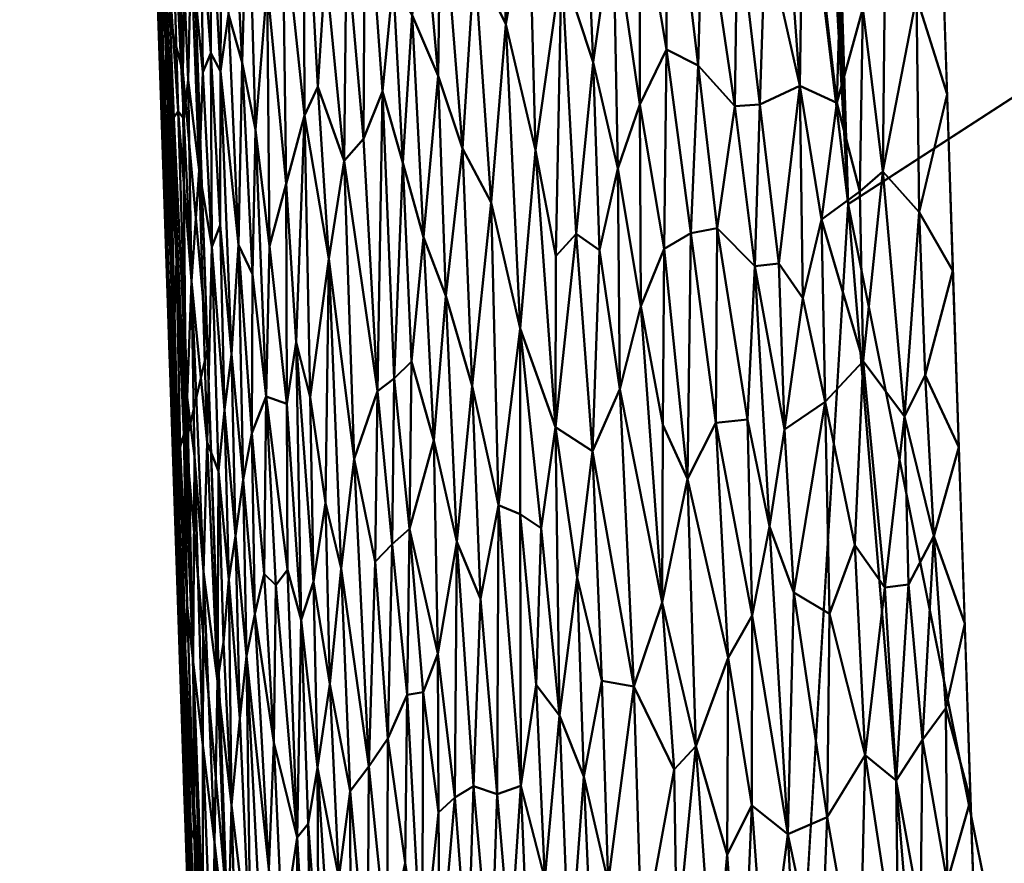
# Model space of a CAD drawing. Header units: millimetres. Extents: x -206 to 140, y -177 to 122.
# Tile 150 of 256: x -21.85 to -20.14, y -129.34 to -127.87. Entities that reach past the tile are written whole.
import ezdxf

# ---------------------------------------------------------------- set-up
doc = ezdxf.new("R2010")
doc.units = ezdxf.units.MM
doc.layers.add('A-GENM', color=13, linetype='Continuous', lineweight=30)

# ---------------------------------------------------------------- blocks, each defined once
blk = doc.blocks.new('MODEL - MODEL-3833-View 1')
at = {"layer": 'A-GENM', "lineweight": 40}
mesh = blk.add_polyface(dxfattribs=at)
corners = [(23.0389, 0.0524, 78.9985), (19.9376, 11.5266, 79.0479), (11.5074, 19.9206, 79.2868), (0, 22.9929, 79.4171), (-11.5074, 19.9206, 79.2868), (-19.9376, 11.5266, 79.0479), (-23.0389, 0.0525, 78.9985), (-22.8189, -2.4816, 79.0308), (-22.599, -5.0153, 79.0786), (-22.3791, -7.5488, 79.142), (-22.1592, -10.0818, 79.221), (-21.9393, -12.6143, 79.3156), (-21.7196, -15.1461, 79.4259), (-21.4998, -17.6772, 79.5517), (-21.2802, -20.2075, 79.6931), (-21.0606, -22.7369, 79.85), (-20.8412, -25.2653, 80.0226), (-20.6218, -27.7926, 80.2107), (-20.4025, -30.3187, 80.4143), (-20.1833, -32.8435, 80.6336), (-19.9643, -35.3669, 80.8683), (-19.7454, -37.8888, 81.1186), (-19.5266, -40.4092, 81.3845), (-19.3079, -42.9279, 81.6658), (-19.0894, -45.4448, 81.9627), (-18.8711, -47.9598, 82.275), (-18.653, -50.4729, 82.6028), (-18.435, -52.984, 82.9461), (-18.2172, -55.4928, 83.3049), (-17.9996, -57.9995, 83.6791), (-17.7822, -60.5038, 84.0688), (-17.565, -63.0057, 84.4738), (-17.3481, -65.5051, 84.8943), (-17.1313, -68.0018, 85.3302), (-16.9148, -70.4959, 85.7814), (-16.6986, -72.9871, 86.248), (-16.4826, -75.4754, 86.7299), (-16.2668, -77.9608, 87.2271), (-16.0491, -80.4428, 87.7396), (-15.4374, -82.8503, 88.252), (-14.183, -85.0048, 88.7233), (-12.3719, -86.7406, 89.1118), (-10.1358, -87.9151, 89.3792), (-7.6493, -88.4238, 89.4961), (-5.0998, -88.4404, 89.4999), (-2.5499, -88.4403, 89.4999), (0, -88.4404, 89.4999), (3.923, -88.4405, 89.4999), (7.845, -88.4098, 89.4928), (11.5536, -87.2656, 89.2308), (14.4148, -84.6965, 88.6551), (15.9326, -81.1999, 87.8991), (16.3166, -77.3874, 87.111), (16.6487, -73.5615, 86.3578), (16.9814, -69.7287, 85.6409), (17.3147, -65.8893, 84.9603), (17.6486, -62.0437, 84.3162), (17.9829, -58.1922, 83.7085), (18.3177, -54.3351, 83.1374), (18.653, -50.4729, 82.6028), (18.9887, -46.6058, 82.1049), (19.3247, -42.7342, 81.6436), (19.6612, -38.8584, 81.219), (19.998, -34.9788, 80.8312), (20.335, -31.0957, 80.4801), (20.6724, -27.2095, 80.1659), (21.01, -23.3205, 79.8885), (21.3478, -19.4291, 79.6479), (21.6858, -15.5356, 79.4442), (22.0239, -11.6403, 79.2774), (22.3621, -7.7437, 79.1475), (22.7005, -3.846, 79.0546)]
mesh.append_faces([[corners[k] for k in face] for face in [(43, 41, 42), (50, 48, 49)]], dxfattribs={"vtx0": -1})
mesh.append_faces([[corners[k] for k in face] for face in [(10, 70, 9), (13, 68, 12), (1, 5, 0), (71, 8, 70), (70, 10, 69), (62, 22, 61), (63, 21, 62), (61, 24, 60), (67, 14, 66), (65, 18, 64), (64, 19, 63), (23, 61, 22), (55, 33, 54), (53, 36, 52), (60, 25, 59), (58, 28, 57), (57, 30, 56), (56, 31, 55), (48, 50, 47), (52, 47, 51), (25, 60, 24)]], dxfattribs={"vtx0": -1, "vtx1": -1})
mesh.append_faces([[corners[k] for k in face] for face in [(46, 52, 36)]], dxfattribs={"vtx0": -1, "vtx1": -1, "vtx2": -1})
mesh.append_faces([[corners[k] for k in face] for face in [(71, 7, 8), (0, 6, 7), (68, 11, 12), (69, 10, 11), (67, 13, 14), (66, 15, 16), (66, 14, 15), (65, 17, 18), (63, 20, 21), (63, 19, 20), (64, 18, 19), (65, 16, 17), (62, 21, 22), (2, 4, 5), (7, 71, 0), (16, 65, 66), (59, 25, 26), (58, 27, 28), (59, 26, 27), (57, 29, 30), (55, 32, 33), (55, 31, 32), (56, 30, 31), (57, 28, 29), (53, 34, 35), (46, 36, 37), (53, 35, 36), (44, 38, 39), (43, 40, 41), (34, 53, 54), (27, 58, 59), (40, 43, 44)]], dxfattribs={"vtx0": -1, "vtx2": -1})
mesh.append_faces([[corners[k] for k in face] for face in [(3, 4, 2)]], dxfattribs={"vtx1": -1})
mesh.append_faces([[corners[k] for k in face] for face in [(5, 6, 0), (8, 9, 70), (1, 2, 5), (68, 69, 11), (23, 24, 61), (67, 68, 13), (39, 40, 44), (37, 38, 44), (33, 34, 54), (45, 46, 37), (46, 47, 52), (50, 51, 47), (44, 45, 37)]], dxfattribs={"vtx1": -1, "vtx2": -1})
mesh = blk.add_polyface(dxfattribs=at)
corners = [(21.0471, -34.5494, 74.2233), (20.311, -43.0492, 75.5615), (19.5785, -51.509, 77.1349), (18.8493, -59.9286, 78.912), (18.1242, -68.3021, 80.8966), (17.4032, -76.6284, 83.0944), (15.7029, -84.7672, 85.4692), (8.6573, -89.5435, 86.9717), (0, -89.6651, 87.011), (-8.6828, -89.5394, 86.9704), (-15.5924, -84.9496, 85.5251), (-17.3812, -76.8821, 83.165), (-18.1061, -68.5108, 80.9489), (-18.8357, -60.086, 78.9473), (-19.5693, -51.6144, 77.1558), (-20.3065, -43.1021, 75.5707), (-21.0473, -34.5494, 74.2233)]
mesh.append_faces([[corners[k] for k in face] for face in [(10, 8, 9)]], dxfattribs={"vtx0": -1})
mesh.append_faces([[corners[k] for k in face] for face in [(15, 2, 14), (12, 5, 11)]], dxfattribs={"vtx0": -1, "vtx1": -1})
mesh.append_faces([[corners[k] for k in face] for face in [(8, 10, 6)]], dxfattribs={"vtx0": -1, "vtx1": -1, "vtx2": -1})
mesh.append_faces([[corners[k] for k in face] for face in [(12, 4, 5), (4, 12, 13)]], dxfattribs={"vtx0": -1, "vtx2": -1})
mesh.append_faces([[corners[k] for k in face] for face in [(0, 1, 16), (7, 8, 6)]], dxfattribs={"vtx1": -1})
mesh.append_faces([[corners[k] for k in face] for face in [(2, 3, 14), (1, 2, 15), (15, 16, 1), (13, 14, 3), (3, 4, 13), (5, 6, 11), (10, 11, 6)]], dxfattribs={"vtx1": -1, "vtx2": -1})
mesh = blk.add_polyface(dxfattribs=at)
corners = [(-20.4142, -107.4088, 20.6431), (-22.5142, -44.7437, 20.6313), (-22.7767, -36.9094, 20.6061), (-22.7767, -36.9094, 15.0006), (-22.4117, -47.8029, 15.3288), (-22.3007, -51.1149, 15.4152), (-22.0466, -58.6978, 15.6051), (-20.4142, -107.4088, 16.884)]
mesh.append_faces([[corners[k] for k in face] for face in [(3, 1, 2)]], dxfattribs={"vtx0": -1})
mesh.append_faces([[corners[k] for k in face] for face in [(6, 1, 5)]], dxfattribs={"vtx0": -1, "vtx1": -1})
mesh.append_faces([[corners[k] for k in face] for face in [(1, 3, 4)]], dxfattribs={"vtx0": -1, "vtx2": -1})
mesh.append_faces([[corners[k] for k in face] for face in [(4, 5, 1), (0, 1, 6)]], dxfattribs={"vtx1": -1, "vtx2": -1})
mesh.append_faces([[corners[k] for k in face] for face in [(6, 7, 0)]], dxfattribs={"vtx2": -1})
mesh = blk.add_polyface(dxfattribs=at)
corners = [(21.1397, -44.6974, 22.1261), (7.0538, -44.6974, 22.9077), (-7.0538, -44.6974, 22.9077), (-21.1397, -44.6974, 22.1261), (-18.9962, -109.0266, 22.1371), (-6.3399, -109.0266, 22.9088), (6.3399, -109.0266, 22.9088), (18.9977, -108.9806, 22.1371), (0, -52.9046, 23.0054), (0.8129, -53.0684, 23.004), (1.4974, -53.5321, 23.0008), (1.9482, -54.2209, 22.9977), (2.1, -55.0093, 22.9964), (1.9485, -55.7875, 22.9977), (1.4949, -56.4795, 23.0008), (0.8128, -56.9408, 23.004), (0, -57.1046, 23.0054), (-0.8132, -56.9406, 23.004), (-1.4974, -56.4771, 23.0008), (-1.948, -55.7888, 22.9977), (-2.1, -55.0035, 22.9964), (-1.9487, -54.2221, 22.9977), (-1.4944, -53.5292, 23.0009), (-0.8117, -53.0679, 23.004), (0, -44.6974, 22.9077), (-20.0679, -76.862, 22.1316), (20.0687, -76.839, 22.1316), (2.4839, -83.2791, 22.9917), (-20.6046, -60.757, 22.1289), (-19.5313, -92.967, 22.1344), (-9.2425, -84.0174, 22.8161)]
mesh.append_faces([[corners[k] for k in face] for face in [(5, 29, 4), (1, 26, 0)]], dxfattribs={"vtx0": -1})
mesh.append_faces([[corners[k] for k in face] for face in [(17, 27, 16), (26, 27, 7), (20, 28, 19), (9, 24, 8), (25, 30, 28), (8, 24, 23), (23, 24, 22), (19, 30, 18), (12, 1, 11)]], dxfattribs={"vtx0": -1, "vtx1": -1})
mesh.append_faces([[corners[k] for k in face] for face in [(28, 20, 2), (5, 30, 29), (27, 26, 13), (28, 30, 19), (30, 27, 17), (26, 1, 12), (30, 5, 27)]], dxfattribs={"vtx0": -1, "vtx1": -1, "vtx2": -1})
mesh.append_faces([[corners[k] for k in face] for face in [(30, 17, 18), (2, 20, 21), (2, 21, 22), (27, 6, 7), (27, 13, 14), (10, 1, 24), (26, 12, 13), (24, 9, 10)]], dxfattribs={"vtx0": -1, "vtx2": -1})
mesh.append_faces([[corners[k] for k in face] for face in [(25, 29, 30), (24, 2, 22), (15, 16, 27), (14, 15, 27), (5, 6, 27), (10, 11, 1)]], dxfattribs={"vtx1": -1, "vtx2": -1})
mesh.append_faces([[corners[k] for k in face] for face in [(2, 3, 28)]], dxfattribs={"vtx2": -1})
mesh = blk.add_polyface(dxfattribs=at)
corners = [(-19.1745, -109.0266, 14.5661), (-19.5556, -109.0266, 15.1931), (-19.9161, -109.0266, 15.8321), (-20.2558, -109.0266, 16.4824), (-21.9944, -58.704, 15.2878), (-22.2486, -51.2527, 15.1062), (-22.1159, -51.4491, 14.7221), (-21.976, -51.645, 14.3403), (-21.8291, -51.8403, 13.9608), (-21.675, -52.0353, 13.5839), (-21.514, -52.2299, 13.2098), (-21.3462, -52.4242, 12.8386), (-21.1715, -52.6184, 12.4705), (-20.99, -52.8124, 12.1056), (-19.213, -54.3335, 9.18), (-17.2107, -55.5949, 6.7536), (-14.6963, -56.7858, 4.4616), (-13.9885, -60.485, 4.2596), (-12.5515, -64.1203, 3.5898), (-10.4426, -67.3289, 2.6641), (-16.2106, -79.8129, 8.102), (-18.5718, -94.1741, 12.2965), (-12.7953, -72.4209, 4.8821), (-11.6189, -69.8749, 3.7731), (-11.2353, -66.1227, 3.0121), (-11.0308, -68.6019, 3.2186), (-21.1251, -83.8653, 15.8851), (-20.4097, -71.9713, 13.0914), (-17.3912, -86.9935, 10.1993), (-18.4226, -70.6834, 9.7817)]
mesh.append_faces([[corners[k] for k in face] for face in [(17, 15, 16)]], dxfattribs={"vtx0": -1})
mesh.append_faces([[corners[k] for k in face] for face in [(2, 26, 1), (14, 29, 13), (4, 27, 26), (18, 22, 17), (15, 29, 14)]], dxfattribs={"vtx0": -1, "vtx1": -1})
mesh.append_faces([[corners[k] for k in face] for face in [(27, 21, 26), (29, 28, 27), (21, 1, 26), (15, 20, 29), (13, 29, 27), (17, 20, 15), (4, 10, 27)]], dxfattribs={"vtx0": -1, "vtx1": -1, "vtx2": -1})
mesh.append_faces([[corners[k] for k in face] for face in [(4, 7, 8), (23, 18, 24), (27, 11, 12), (27, 10, 11)]], dxfattribs={"vtx0": -1, "vtx2": -1})
mesh.append_faces([[corners[k] for k in face] for face in [(3, 26, 2), (0, 1, 21)]], dxfattribs={"vtx1": -1})
mesh.append_faces([[corners[k] for k in face] for face in [(6, 7, 4), (8, 9, 4), (12, 13, 27), (9, 10, 4), (28, 21, 27), (22, 20, 17), (25, 23, 24), (23, 22, 18), (20, 28, 29)]], dxfattribs={"vtx1": -1, "vtx2": -1})
mesh.append_faces([[corners[k] for k in face] for face in [(4, 5, 6), (24, 19, 25)]], dxfattribs={"vtx2": -1})
mesh = blk.add_polyface(dxfattribs=at)
corners = [(-21.5438, -73.542, 15.8938), (-21.5179, -73.9343, 15.8193), (-21.4952, -74.6851, 15.8521), (-21.5972, -71.6376, 15.7715), (-21.6111, -70.7152, 15.6706), (-21.5701, -71.74, 15.6742), (-21.5269, -72.224, 15.6076), (-21.5639, -72.3856, 15.7508), (-21.408, -76.5684, 15.8003), (-21.3932, -76.0869, 15.699), (-21.3598, -77.0526, 15.7218), (-21.5397, -73.1872, 15.7838), (-21.5718, -72.6839, 15.8641), (-21.4935, -73.1897, 15.6304), (-21.4721, -75.4444, 15.8855), (-21.4599, -76.2033, 16.0647), (-21.4855, -75.4422, 16.0447), (-21.4575, -75.2518, 15.7844), (-21.4443, -76.2073, 15.8931), (-21.4266, -75.1212, 15.6761), (-21.4826, -74.4097, 15.7514), (-21.46, -74.1554, 15.6533), (-21.613, -71.6367, 15.9448), (-21.5875, -72.3978, 15.9648), (-21.5603, -71.2583, 15.5847), (-21.6264, -70.8674, 15.7707), (-21.562, -73.1589, 15.9848), (-21.5365, -73.92, 16.0047), (-21.511, -74.6811, 16.0247), (-21.4161, -76.9588, 15.8965), (-21.4393, -76.6814, 15.9832)]
mesh.append_faces([[corners[k] for k in face] for face in [(22, 12, 23), (19, 20, 21), (6, 5, 24), (23, 12, 26), (9, 17, 19), (13, 7, 6)]], dxfattribs={"vtx0": -1, "vtx1": -1})
mesh.append_faces([[corners[k] for k in face] for face in [(0, 1, 2), (3, 4, 5), (5, 6, 7), (11, 0, 12), (11, 7, 13), (11, 12, 7), (0, 11, 1), (17, 18, 14), (19, 17, 20), (3, 12, 22), (24, 5, 4), (3, 5, 7), (3, 22, 25), (11, 13, 20), (7, 12, 3), (0, 26, 12), (2, 27, 0), (2, 1, 20), (2, 20, 17), (2, 17, 14), (8, 18, 17), (28, 2, 14), (18, 15, 14), (20, 1, 11), (9, 8, 17), (18, 8, 29), (18, 29, 30), (18, 30, 15)]], dxfattribs={"vtx0": -1, "vtx1": -1, "vtx2": -1})
mesh.append_faces([[corners[k] for k in face] for face in [(8, 9, 10), (14, 15, 16), (0, 27, 26)]], dxfattribs={"vtx0": -1, "vtx2": -1})
mesh.append_faces([[corners[k] for k in face] for face in [(13, 21, 20), (16, 28, 14), (28, 27, 2)]], dxfattribs={"vtx1": -1, "vtx2": -1})
mesh = blk.add_polyface(dxfattribs=at)
corners = [(-20.7307, -72.0495, 21.9952), (-20.7264, -71.7014, 22.0024), (-20.7733, -71.7976, 21.9787), (-21.0321, -71.9683, 21.812), (-21.0068, -71.6575, 21.8392), (-21.0613, -71.5456, 21.8001), (-20.5724, -72.0793, 22.0581), (-20.5635, -71.7974, 22.0641), (-20.6074, -71.8004, 22.0491), (-20.6027, -71.4657, 22.0546), (-20.7731, -71.4251, 21.9848), (-20.8194, -71.4781, 21.9605), (-20.8115, -71.9094, 21.9571), (-21.0206, -71.1888, 21.8405), (-21.1199, -71.3963, 21.7547), (-21.0821, -71.8745, 21.7737), (-20.8434, -72.0516, 21.9369), (-20.8546, -71.7235, 21.9367), (-20.9096, -71.5564, 21.9073), (-20.884, -72.0233, 21.9135), (-21.1864, -71.8995, 21.6748), (-21.1699, -71.6416, 21.7002), (-21.2032, -71.5828, 21.6683), (-21.2885, -71.8959, 21.5566), (-21.2548, -71.8576, 21.6), (-21.2846, -71.5178, 21.5776), (-21.2217, -71.7748, 21.6414), (-21.2517, -71.3567, 21.6232), (-20.9667, -71.4336, 21.8728), (-20.9551, -71.8773, 21.8707), (-21.1246, -71.7474, 21.74), (-21.1489, -71.4719, 21.7259), (-20.4938, -71.7652, 22.0851), (-20.4294, -71.7948, 22.1007), (-20.4868, -71.2968, 22.0909), (-20.2859, -71.9851, 22.1248), (-20.2373, -71.7796, 22.1308), (-20.2905, -71.6095, 22.1258), (-20.4164, -71.3332, 22.1067), (-20.8728, -71.2837, 21.9346), (-20.9196, -72.062, 21.8903), (-20.3843, -71.6302, 22.1111), (-20.3495, -71.9146, 22.1157), (-20.3445, -71.4751, 22.1189), (-20.5305, -72.0751, 22.0716), (-20.6715, -71.7295, 22.0256), (-20.638, -72.0133, 22.0351), (-20.728, -71.2476, 22.0084), (-20.6629, -71.4225, 22.033), (-21.1501, -72.029, 21.7071), (-21.2233, -71.1134, 21.6635), (-20.3893, -71.9493, 22.1082), (-20.6841, -72.0217, 22.0163), (-20.311, -71.2182, 22.1248), (-20.2476, -71.4719, 22.1307), (-21.173, -71.1012, 21.7148), (-20.5325, -71.2419, 22.0791), (-20.5541, -71.5001, 22.0701), (-20.4564, -71.9981, 22.0928)]
mesh.append_faces([[corners[k] for k in face] for face in [(0, 1, 2), (3, 4, 5), (6, 7, 8), (8, 7, 9), (1, 10, 2), (11, 12, 2), (4, 13, 5), (14, 15, 5), (16, 12, 17), (17, 18, 19), (20, 21, 22), (23, 24, 25), (24, 26, 27), (24, 27, 25), (28, 13, 4), (28, 4, 29), (28, 29, 18), (3, 5, 15), (14, 30, 15), (30, 14, 31), (32, 33, 34), (35, 36, 37), (38, 34, 33), (39, 18, 17), (40, 19, 18), (39, 17, 11), (41, 42, 43), (32, 7, 44), (45, 46, 8), (47, 1, 45), (2, 10, 11), (1, 47, 10), (48, 47, 45), (17, 12, 11), (21, 30, 31), (21, 49, 30), (26, 20, 22), (20, 49, 21), (26, 22, 27), (22, 21, 50), (51, 42, 41), (42, 35, 37), (43, 42, 37), (52, 45, 1), (48, 45, 8), (43, 37, 53), (37, 54, 53), (31, 55, 21), (56, 57, 32), (33, 32, 58), (29, 40, 18), (57, 9, 7), (8, 9, 48), (32, 34, 56), (57, 7, 32), (38, 33, 41), (51, 41, 33), (38, 41, 43)]], dxfattribs={"vtx0": -1, "vtx1": -1, "vtx2": -1})
mesh.append_faces([[corners[k] for k in face] for face in [(37, 36, 54)]], dxfattribs={"vtx0": -1, "vtx2": -1})
mesh = blk.add_polyface(dxfattribs=at)
corners = [(-21.3213, -71.5591, 21.5279), (-21.3303, -71.1174, 21.5357), (-21.3597, -71.3074, 21.4855), (-21.4851, -71.361, 21.2593), (-21.4904, -71.6401, 21.2261), (-21.4662, -71.7242, 21.2739), (-21.5353, -71.741, 21.0975), (-21.5193, -72.046, 21.1149), (-21.5213, -71.7082, 21.1416), (-21.4226, -71.5894, 21.3681), (-21.3959, -71.4552, 21.4218), (-21.4397, -71.247, 21.3578), (-21.599, -71.7093, 20.8178), (-21.614, -71.2807, 20.8125), (-21.6132, -71.4402, 20.7708), (-21.6111, -71.5999, 20.7289), (-21.6015, -71.7895, 20.7702), (-21.4483, -72.0935, 21.2858), (-21.4431, -71.8419, 21.3136), (-21.4191, -72.0447, 21.3467), (-21.5556, -71.5316, 21.0544), (-21.5604, -71.7542, 21.0101), (-21.5415, -71.9122, 21.0593), (-21.504, -71.7391, 21.185), (-21.502, -71.3512, 21.2217), (-21.5212, -71.4325, 21.167), (-21.3578, -71.8169, 21.4628), (-21.6087, -71.2058, 20.8674), (-21.5975, -71.5212, 20.8719), (-21.5907, -71.3682, 20.9361), (-21.5955, -72.0946, 20.7133), (-21.3899, -71.9361, 21.405), (-21.3345, -71.7666, 21.4998), (-21.2846, -71.5178, 21.5776), (-21.2885, -71.8959, 21.5566), (-21.3153, -72.0666, 21.5128), (-21.4567, -71.37, 21.3178), (-21.5377, -71.4818, 21.1164), (-21.5623, -71.1724, 21.0721), (-21.579, -71.3153, 20.9947), (-21.5682, -71.8227, 20.969), (-21.5779, -71.8092, 20.9266), (-21.5855, -71.8204, 20.8835), (-21.6023, -71.9384, 20.6765), (-21.6124, -71.6347, 20.6787), (-21.6065, -71.8292, 20.6364), (-21.625, -71.2458, 20.6892), (-21.6218, -71.2739, 20.7333), (-21.6196, -71.4403, 20.6363), (-21.4727, -72.0425, 21.236), (-21.5046, -72.008, 21.1598), (-21.5755, -71.1439, 21.0301), (-21.5548, -72.1057, 20.9857), (-21.5443, -71.194, 21.1251), (-21.5812, -72.0712, 20.858)]
mesh.append_faces([[corners[k] for k in face] for face in [(45, 44, 48)]], dxfattribs={"vtx0": -1, "vtx1": -1})
mesh.append_faces([[corners[k] for k in face] for face in [(0, 1, 2), (3, 4, 5), (6, 7, 8), (9, 10, 11), (12, 13, 14), (15, 16, 14), (16, 12, 14), (5, 17, 18), (18, 19, 9), (20, 21, 22), (23, 24, 25), (10, 26, 2), (27, 28, 29), (30, 16, 15), (31, 26, 10), (0, 2, 32), (31, 10, 9), (19, 31, 9), (33, 1, 0), (33, 0, 34), (35, 32, 26), (24, 4, 3), (5, 36, 3), (18, 36, 5), (36, 18, 9), (20, 37, 38), (21, 39, 40), (41, 29, 28), (42, 41, 28), (43, 44, 45), (13, 12, 28), (46, 15, 47), (28, 12, 42), (44, 15, 46), (14, 47, 15), (29, 40, 39), (11, 36, 9), (48, 44, 46), (30, 15, 43), (44, 43, 15), (4, 49, 5), (8, 50, 23), (8, 23, 25), (4, 23, 49), (37, 6, 8), (8, 25, 37), (22, 6, 20), (39, 20, 51), (52, 21, 40), (21, 20, 39), (20, 6, 37), (53, 37, 25), (26, 32, 2), (0, 32, 34), (4, 24, 23), (54, 42, 12), (28, 27, 13), (41, 40, 29)]], dxfattribs={"vtx0": -1, "vtx1": -1, "vtx2": -1})
mesh = blk.add_polyface(dxfattribs=at)
corners = [(-20.8825, -72.6224, 21.9021), (-20.913, -72.8634, 21.877), (-20.8704, -72.9697, 21.9025), (-21.1113, -72.1313, 21.7404), (-21.1501, -72.029, 21.7071), (-21.1321, -72.3838, 21.7131), (-20.8434, -72.0516, 21.9369), (-20.884, -72.0233, 21.9135), (-20.8556, -72.4023, 21.923), (-20.9815, -72.1881, 21.8448), (-20.9551, -71.8773, 21.8707), (-21.0068, -71.6575, 21.8392), (-21.0321, -71.9683, 21.812), (-21.0197, -72.4965, 21.808), (-20.9203, -72.3603, 21.8833), (-21.0656, -72.2882, 21.7761), (-21.0821, -71.8745, 21.7737), (-21.1714, -72.2458, 21.6783), (-21.2013, -72.2751, 21.6455), (-21.1749, -72.5378, 21.6646), (-21.1864, -71.8995, 21.6748), (-21.0921, -72.56, 21.7449), (-21.1251, -72.7558, 21.7078), (-20.9448, -72.5362, 21.8627), (-20.9536, -72.8096, 21.85), (-20.9196, -72.062, 21.8903), (-20.9815, -72.512, 21.8369), (-21.0508, -72.6598, 21.7781), (-21.0219, -73.0001, 21.7927), (-21.1509, -72.8227, 21.6797), (-21.1246, -71.7474, 21.74), (-20.7713, -72.1491, 21.9739), (-20.7307, -72.0495, 21.9952), (-20.7733, -71.7976, 21.9787), (-20.8115, -71.9094, 21.9571), (-20.7832, -72.8127, 21.9563), (-20.7341, -72.6662, 21.9838), (-20.8077, -72.2941, 21.9523), (-21.0628, -72.9864, 21.7583), (-21.0959, -73.0063, 21.7277), (-20.7332, -72.356, 21.9892), (-20.6898, -72.4504, 22.0077), (-20.8546, -71.7235, 21.9367), (-20.8392, -72.8027, 21.9249), (-20.9808, -72.9856, 21.8256), (-21.1788, -72.827, 21.65), (-21.205, -72.5642, 21.6306), (-20.7129, -72.9573, 21.9894)]
mesh.append_faces([[corners[k] for k in face] for face in [(0, 1, 2), (3, 4, 5), (6, 7, 8), (9, 10, 11), (9, 12, 13), (8, 14, 0), (15, 16, 3), (14, 10, 9), (17, 18, 19), (20, 17, 4), (3, 21, 15), (22, 5, 19), (21, 5, 22), (9, 11, 12), (23, 24, 1), (14, 25, 10), (8, 7, 14), (13, 26, 9), (27, 28, 13), (22, 19, 29), (13, 12, 15), (3, 16, 30), (31, 32, 33), (33, 34, 31), (35, 36, 37), (16, 15, 12), (21, 27, 15), (13, 15, 27), (38, 21, 39), (40, 36, 41), (37, 36, 31), (32, 31, 40), (6, 42, 7), (31, 34, 37), (6, 37, 34), (8, 35, 37), (6, 8, 37), (0, 43, 8), (44, 13, 28), (27, 21, 38), (40, 31, 36), (43, 0, 2), (0, 14, 1), (13, 44, 26), (23, 26, 24), (3, 30, 4), (17, 5, 4), (5, 21, 3), (22, 39, 21), (45, 29, 19), (17, 19, 5), (45, 19, 46), (8, 43, 35), (47, 36, 35), (25, 14, 7), (14, 9, 23), (24, 26, 44), (26, 23, 9), (14, 23, 1)]], dxfattribs={"vtx0": -1, "vtx1": -1, "vtx2": -1})
mesh = blk.add_polyface(dxfattribs=at)
corners = [(-21.2304, -72.2974, 21.6116), (-21.205, -72.5642, 21.6306), (-21.2013, -72.2751, 21.6455), (-21.3153, -72.0666, 21.5128), (-21.3578, -71.8169, 21.4628), (-21.3477, -72.308, 21.4532), (-21.4483, -72.0935, 21.2858), (-21.4727, -72.0425, 21.236), (-21.4495, -72.3707, 21.2633), (-21.504, -71.7391, 21.185), (-21.4849, -72.2328, 21.1915), (-21.5548, -72.1057, 20.9857), (-21.5496, -72.4112, 20.9645), (-21.5337, -72.6126, 21.0025), (-21.2885, -71.8959, 21.5566), (-21.2714, -72.4154, 21.5563), (-21.3345, -71.7666, 21.4998), (-21.1864, -71.8995, 21.6748), (-21.2217, -71.7748, 21.6414), (-21.5764, -72.5303, 20.7739), (-21.586, -72.2165, 20.7825), (-21.5955, -72.0946, 20.7133), (-21.5046, -72.008, 21.1598), (-21.5213, -71.7082, 21.1416), (-21.5193, -72.046, 21.1149), (-21.5812, -72.0712, 20.858), (-21.5745, -72.3944, 20.8297), (-21.5684, -72.3731, 20.8751), (-21.4246, -72.3069, 21.3194), (-21.4971, -72.3308, 21.1509), (-21.4779, -72.5497, 21.1823), (-21.3635, -72.6961, 21.4068), (-21.3721, -72.212, 21.4193), (-21.3886, -72.3196, 21.3853), (-21.6023, -71.9384, 20.6765), (-21.6065, -71.8292, 20.6364), (-21.5935, -72.2181, 20.6365), (-21.2936, -72.6067, 21.5179), (-21.3214, -72.4922, 21.4837), (-21.3899, -71.9361, 21.405), (-21.4191, -72.0447, 21.3467), (-21.4431, -71.8419, 21.3136), (-21.2548, -71.8576, 21.6), (-21.1714, -72.2458, 21.6783), (-21.4662, -71.7242, 21.2739), (-21.5626, -72.3082, 20.9194), (-21.5855, -71.8204, 20.8835), (-21.599, -71.7093, 20.8178), (-21.6015, -71.7895, 20.7702), (-21.5926, -72.2269, 20.6771), (-21.5779, -71.8092, 20.9266), (-21.5415, -71.9122, 21.0593), (-21.5276, -72.3869, 21.0525), (-21.5764, -72.633, 20.7313), (-21.5829, -72.5166, 20.6754), (-21.4647, -72.452, 21.2228), (-21.5079, -72.4368, 21.1102), (-21.5353, -71.741, 21.0975), (-21.5604, -71.7542, 21.0101), (-21.3419, -72.6301, 21.4455), (-21.5682, -71.8227, 20.969)]
mesh.append_faces([[corners[k] for k in face] for face in [(0, 1, 2), (3, 4, 5), (6, 7, 8), (7, 9, 10), (11, 12, 13), (14, 3, 15), (3, 14, 16), (2, 17, 18), (19, 20, 21), (22, 23, 24), (25, 26, 27), (8, 28, 6), (10, 29, 30), (31, 32, 33), (4, 32, 5), (37, 3, 38), (39, 40, 33), (28, 41, 6), (0, 14, 15), (42, 0, 18), (42, 14, 0), (17, 2, 43), (7, 6, 44), (28, 40, 41), (45, 46, 25), (25, 47, 20), (48, 20, 47), (20, 48, 21), (34, 36, 49), (50, 45, 11), (51, 11, 52), (39, 33, 32), (0, 2, 18), (37, 15, 3), (49, 21, 34), (49, 53, 21), (54, 49, 36), (7, 55, 8), (22, 10, 9), (10, 55, 7), (56, 29, 24), (29, 10, 22), (56, 24, 52), (51, 24, 57), (29, 22, 24), (13, 52, 11), (51, 52, 24), (11, 51, 58), (5, 38, 3), (40, 28, 33), (50, 46, 45), (20, 19, 26), (26, 25, 20), (27, 45, 25), (12, 11, 45), (39, 32, 4), (59, 5, 32), (60, 50, 11)]], dxfattribs={"vtx0": -1, "vtx1": -1, "vtx2": -1})
mesh.append_faces([[corners[k] for k in face] for face in [(34, 35, 36)]], dxfattribs={"vtx0": -1, "vtx2": -1})
mesh = blk.add_polyface(dxfattribs=at)
corners = [(-20.6755, -72.9167, 22.0072), (-20.6898, -72.4504, 22.0077), (-20.7341, -72.6662, 21.9838), (-20.5208, -72.3641, 22.0716), (-20.5047, -72.6487, 22.0737), (-20.4497, -72.3158, 22.0918), (-20.3115, -72.3418, 22.1196), (-20.2859, -71.9851, 22.1248), (-20.3495, -71.9146, 22.1157), (-20.3833, -72.245, 22.1074), (-20.7129, -72.9573, 21.9894), (-20.2065, -72.7029, 22.1309), (-20.2603, -72.5506, 22.1258), (-20.2396, -72.8504, 22.1271), (-20.3456, -72.6397, 22.1122), (-20.398, -72.566, 22.1021), (-20.4885, -72.1355, 22.0832), (-20.4564, -71.9981, 22.0928), (-20.4938, -71.7652, 22.0851), (-20.577, -72.6885, 22.0495), (-20.6188, -72.7626, 22.033), (-20.5775, -73.02, 22.0454), (-20.4424, -72.6861, 22.0906), (-20.6405, -72.3525, 22.0297), (-20.5853, -72.3468, 22.0505), (-20.638, -72.0133, 22.0351), (-20.5467, -72.5335, 22.0616), (-20.7307, -72.0495, 21.9952), (-20.6841, -72.0217, 22.0163), (-20.7264, -71.7014, 22.0024), (-20.2754, -72.2694, 22.125), (-20.7332, -72.356, 21.9892), (-20.5151, -73.0702, 22.0662), (-20.5724, -72.0793, 22.0581), (-20.5305, -72.0751, 22.0716), (-20.3802, -72.9325, 22.1034), (-20.3261, -72.9765, 22.1138), (-20.2168, -72.3951, 22.1309), (-20.3893, -71.9493, 22.1082), (-20.2271, -72.0874, 22.1308), (-20.6715, -71.7295, 22.0256), (-20.6074, -71.8004, 22.0491), (-20.3048, -72.6349, 22.1192), (-20.4461, -73.0407, 22.0866), (-20.5635, -71.7974, 22.0641), (-20.2801, -72.9057, 22.1216), (-20.2373, -71.7796, 22.1308), (-20.4294, -71.7948, 22.1007)]
mesh.append_faces([[corners[k] for k in face] for face in [(0, 1, 2), (3, 4, 5), (6, 7, 8), (9, 6, 8), (10, 0, 2), (11, 12, 13), (14, 9, 15), (16, 17, 18), (19, 20, 21), (9, 17, 5), (22, 15, 5), (23, 24, 25), (4, 3, 26), (1, 20, 23), (27, 28, 29), (28, 27, 1), (28, 1, 23), (1, 0, 20), (28, 23, 25), (24, 23, 19), (30, 7, 6), (27, 31, 1), (19, 23, 20), (4, 22, 5), (19, 26, 24), (32, 26, 19), (26, 3, 33), (4, 26, 32), (24, 26, 33), (16, 34, 3), (35, 14, 15), (35, 36, 14), (12, 37, 30), (14, 6, 9), (9, 8, 38), (28, 25, 40), (33, 41, 25), (14, 42, 6), (15, 9, 5), (15, 22, 35), (43, 22, 4), (34, 44, 33), (34, 33, 3), (25, 24, 33), (30, 6, 12), (42, 14, 36), (45, 12, 42), (45, 13, 12), (9, 38, 17), (6, 42, 12), (45, 42, 36), (38, 47, 17), (5, 17, 16), (5, 16, 3), (34, 16, 18), (39, 7, 30)]], dxfattribs={"vtx0": -1, "vtx1": -1, "vtx2": -1})
mesh.append_faces([[corners[k] for k in face] for face in [(30, 37, 39)]], dxfattribs={"vtx0": -1, "vtx2": -1})
mesh.append_faces([[corners[k] for k in face] for face in [(11, 37, 12), (39, 46, 7)]], dxfattribs={"vtx1": -1, "vtx2": -1})
mesh = blk.add_polyface(dxfattribs=at)
corners = [(-21.3352, -72.9541, 21.439), (-21.3137, -72.8085, 21.4794), (-21.3419, -72.6301, 21.4455), (-21.4283, -72.616, 21.2911), (-21.4115, -72.91, 21.3054), (-21.4078, -72.6357, 21.3307), (-21.2455, -72.9519, 21.5666), (-21.2714, -72.4154, 21.5563), (-21.2936, -72.6067, 21.5179), (-21.2345, -72.5953, 21.5949), (-21.5764, -72.5303, 20.7739), (-21.5764, -72.633, 20.7313), (-21.5666, -72.8441, 20.7653), (-21.3704, -73.0762, 21.3727), (-21.3877, -72.6089, 21.3698), (-21.4587, -72.7598, 21.2125), (-21.4442, -72.6862, 21.2518), (-21.4647, -72.452, 21.2228), (-21.4779, -72.5497, 21.1823), (-21.4849, -72.2328, 21.1915), (-21.5092, -72.8034, 21.0675), (-21.5079, -72.4368, 21.1102), (-21.5276, -72.3869, 21.0525), (-21.3886, -72.3196, 21.3853), (-21.4246, -72.3069, 21.3194), (-21.2122, -72.9032, 21.6092), (-21.205, -72.5642, 21.6306), (-21.2783, -72.9953, 21.5211), (-21.5656, -72.7423, 20.8079), (-21.5623, -72.6705, 20.8506), (-21.5745, -72.3944, 20.8297), (-21.5731, -72.8015, 20.683), (-21.5829, -72.5166, 20.6754), (-21.5522, -72.7696, 20.8921), (-21.5352, -72.9147, 20.9532), (-21.5496, -72.4112, 20.9645), (-21.3635, -72.6961, 21.4068), (-21.1749, -72.5378, 21.6646), (-21.2013, -72.2751, 21.6455), (-21.1788, -72.827, 21.65), (-21.2304, -72.2974, 21.6116), (-21.3214, -72.4922, 21.4837), (-21.5805, -72.6071, 20.6365), (-21.5674, -72.996, 20.6366), (-21.4495, -72.3707, 21.2633), (-21.4704, -72.8683, 21.1741), (-21.4898, -72.626, 21.144), (-21.4853, -73.0198, 21.1191), (-21.4971, -72.3308, 21.1509), (-21.5494, -73.0795, 20.8453), (-21.5626, -72.3082, 20.9194), (-21.5337, -72.6126, 21.0025), (-21.5149, -73.0841, 21.0139), (-21.499, -72.7351, 21.1067), (-21.3721, -72.212, 21.4193), (-21.3477, -72.308, 21.4532), (-21.5955, -72.0946, 20.7133), (-21.5684, -72.3731, 20.8751), (-21.5935, -72.2181, 20.6365), (-21.5926, -72.2269, 20.6771)]
mesh.append_faces([[corners[k] for k in face] for face in [(43, 31, 42), (42, 32, 58)]], dxfattribs={"vtx0": -1, "vtx1": -1})
mesh.append_faces([[corners[k] for k in face] for face in [(0, 1, 2), (3, 4, 5), (6, 7, 8), (9, 7, 6), (10, 11, 12), (5, 13, 14), (15, 16, 17), (18, 17, 19), (20, 21, 22), (14, 23, 24), (25, 26, 9), (8, 27, 6), (28, 29, 30), (31, 11, 32), (30, 10, 28), (33, 34, 35), (36, 23, 14), (37, 38, 26), (39, 26, 25), (26, 40, 9), (25, 9, 6), (9, 40, 7), (8, 1, 27), (1, 8, 41), (42, 31, 32), (4, 3, 16), (16, 3, 44), (24, 44, 3), (44, 17, 16), (45, 15, 18), (46, 47, 45), (48, 46, 18), (18, 15, 17), (28, 49, 29), (50, 33, 35), (20, 22, 51), (52, 20, 51), (53, 47, 46), (1, 41, 2), (36, 0, 2), (36, 2, 54), (41, 55, 2), (5, 24, 3), (10, 56, 11), (10, 12, 28), (57, 33, 50), (33, 57, 29), (30, 29, 57), (33, 29, 49), (51, 35, 34), (36, 14, 13), (5, 14, 24), (59, 32, 11), (53, 21, 20), (21, 46, 48), (18, 46, 45), (53, 46, 21)]], dxfattribs={"vtx0": -1, "vtx1": -1, "vtx2": -1})
mesh = blk.add_polyface(dxfattribs=at)
corners = [(-21.3054, -73.4174, 21.4613), (-21.3352, -72.9541, 21.439), (-21.3335, -73.3016, 21.423), (-21.3963, -73.2441, 21.3134), (-21.4199, -73.1313, 21.2725), (-21.4048, -73.4669, 21.2807), (-21.5764, -72.633, 20.7313), (-21.5569, -73.1578, 20.7561), (-21.5666, -72.8441, 20.7653), (-21.4115, -72.91, 21.3054), (-21.5092, -72.8034, 21.0675), (-21.5149, -73.0841, 21.0139), (-21.4916, -73.2867, 21.072), (-21.5494, -73.0795, 20.8453), (-21.5336, -73.5024, 20.8565), (-21.5349, -73.2183, 20.9046), (-21.3514, -73.052, 21.4071), (-21.2455, -72.9519, 21.5666), (-21.2138, -73.2708, 21.5926), (-21.2122, -72.9032, 21.6092), (-21.1825, -73.1203, 21.635), (-21.1754, -73.4443, 21.6309), (-21.1525, -73.3138, 21.6608), (-21.2482, -73.3339, 21.5466), (-21.5352, -72.9147, 20.9532), (-21.5178, -73.3743, 20.9626), (-21.4981, -73.5336, 21.0206), (-21.5447, -73.3836, 20.8028), (-21.5559, -73.0605, 20.7994), (-21.345, -73.5222, 21.3913), (-21.3704, -73.0762, 21.3727), (-21.2783, -72.9953, 21.5211), (-21.3137, -72.8085, 21.4794), (-21.2982, -73.1461, 21.4857), (-21.4516, -73.3023, 21.1852), (-21.4318, -73.2941, 21.2338), (-21.4587, -72.7598, 21.2125), (-21.4853, -73.0198, 21.1191), (-21.5731, -72.8015, 20.683), (-21.5674, -72.996, 20.6366), (-21.557, -73.274, 20.6911), (-21.1788, -72.827, 21.65), (-21.2772, -73.4621, 21.5008), (-21.54, -73.6999, 20.7408), (-21.3635, -72.6961, 21.4068), (-21.3711, -73.4086, 21.3513), (-21.4442, -72.6862, 21.2518), (-21.4078, -72.6357, 21.3307), (-21.5522, -72.7696, 20.8921), (-21.5337, -72.6126, 21.0025), (-21.4756, -73.346, 21.1156), (-21.499, -72.7351, 21.1067), (-21.4704, -72.8683, 21.1741), (-21.1509, -72.8227, 21.6797), (-21.5544, -73.3849, 20.6367), (-21.5656, -72.7423, 20.8079)]
mesh.append_faces([[corners[k] for k in face] for face in [(0, 1, 2), (3, 4, 5), (6, 7, 8), (3, 9, 4), (10, 11, 12), (13, 14, 15), (1, 16, 2), (17, 18, 19), (20, 21, 22), (23, 18, 17), (24, 25, 11), (24, 15, 25), (11, 25, 26), (27, 13, 28), (29, 16, 30), (31, 32, 33), (17, 31, 23), (34, 35, 36), (12, 37, 10), (38, 39, 40), (40, 7, 38), (14, 13, 27), (19, 20, 41), (18, 20, 19), (31, 33, 42), (23, 31, 42), (6, 38, 7), (7, 40, 43), (42, 33, 0), (1, 0, 33), (16, 1, 44), (29, 30, 45), (9, 3, 30), (3, 45, 30), (35, 5, 4), (35, 4, 36), (4, 9, 46), (47, 9, 30), (4, 46, 36), (7, 27, 28), (15, 48, 13), (48, 15, 24), (26, 12, 11), (11, 49, 24), (37, 50, 34), (10, 37, 51), (34, 52, 37), (22, 53, 41), (21, 20, 18), (41, 20, 22), (52, 34, 36), (50, 37, 12), (7, 28, 8), (55, 28, 13), (32, 1, 33), (55, 8, 28), (2, 16, 29), (30, 16, 44)]], dxfattribs={"vtx0": -1, "vtx1": -1, "vtx2": -1})
mesh.append_faces([[corners[k] for k in face] for face in [(40, 39, 54)]], dxfattribs={"vtx0": -1, "vtx2": -1})
mesh = blk.add_polyface(dxfattribs=at)
corners = [(-21.0219, -73.0001, 21.7927), (-21.0508, -72.6598, 21.7781), (-21.0628, -72.9864, 21.7583), (-20.9646, -73.3642, 21.8283), (-20.9386, -73.1479, 21.8527), (-20.9808, -72.9856, 21.8256), (-21.0732, -73.3059, 21.7395), (-21.0959, -73.0063, 21.7277), (-20.4461, -73.0407, 22.0866), (-20.5047, -72.6487, 22.0737), (-20.5151, -73.0702, 22.0662), (-20.8704, -72.9697, 21.9025), (-20.8525, -73.3861, 21.9051), (-20.8283, -73.1539, 21.9244), (-20.8955, -73.3049, 21.8789), (-20.913, -72.8634, 21.877), (-20.5526, -73.3627, 22.0503), (-20.4916, -73.51, 22.069), (-20.5775, -73.02, 22.0454), (-20.6205, -73.1054, 22.0278), (-20.5958, -73.4469, 22.0331), (-20.8075, -73.5055, 21.9298), (-21.0327, -73.3303, 21.7745), (-21.1251, -72.7558, 21.7078), (-21.1241, -73.0325, 21.6997), (-20.9536, -72.8096, 21.85), (-20.7693, -73.266, 21.9557), (-20.7832, -72.8127, 21.9563), (-20.6755, -72.9167, 22.0072), (-20.6188, -72.7626, 22.033), (-20.644, -73.3646, 22.0145), (-20.7084, -73.2594, 21.9868), (-20.7129, -72.9573, 21.9894), (-20.999, -73.2679, 21.804), (-21.1217, -73.3127, 21.6928), (-20.8392, -72.8027, 21.9249), (-20.9219, -73.5084, 21.8561), (-20.7651, -73.595, 21.952), (-20.577, -72.6885, 22.0495), (-20.458, -73.3375, 22.0807), (-20.3802, -72.9325, 22.1034), (-20.3902, -73.358, 22.098), (-20.3222, -73.3147, 22.1125), (-20.2837, -73.2102, 22.1196), (-20.2492, -73.4703, 22.1234), (-20.186, -73.3184, 22.131), (-20.2369, -73.1534, 22.1263), (-20.3261, -72.9765, 22.1138), (-20.2801, -72.9057, 22.1216), (-20.2396, -72.8504, 22.1271), (-21.1509, -72.8227, 21.6797), (-21.1525, -73.3138, 21.6608), (-20.4424, -72.6861, 22.0906), (-20.9916, -73.5642, 21.8021), (-20.1963, -73.0106, 22.131), (-20.2065, -72.7029, 22.1309)]
mesh.append_faces([[corners[k] for k in face] for face in [(54, 46, 45), (55, 49, 54)]], dxfattribs={"vtx0": -1, "vtx1": -1})
mesh.append_faces([[corners[k] for k in face] for face in [(0, 1, 2), (3, 4, 5), (6, 2, 7), (8, 9, 10), (11, 12, 13), (14, 15, 4), (10, 16, 17), (18, 19, 20), (16, 18, 20), (16, 10, 18), (21, 13, 12), (0, 2, 22), (23, 24, 7), (2, 6, 22), (4, 15, 25), (13, 26, 27), (28, 19, 29), (30, 28, 31), (32, 27, 26), (3, 5, 33), (22, 33, 0), (7, 24, 34), (35, 11, 13), (12, 11, 14), (35, 13, 27), (13, 21, 26), (36, 14, 4), (15, 14, 11), (36, 4, 3), (25, 5, 4), (26, 37, 31), (30, 20, 19), (30, 19, 28), (18, 29, 19), (10, 38, 18), (10, 39, 8), (40, 8, 41), (40, 41, 42), (43, 42, 44), (44, 45, 46), (42, 43, 47), (48, 46, 49), (6, 7, 34), (24, 50, 51), (24, 23, 50), (34, 24, 51), (47, 43, 48), (8, 40, 52), (53, 33, 22), (0, 33, 5), (32, 31, 28), (26, 31, 32), (17, 39, 10), (8, 39, 41), (46, 48, 43), (46, 43, 44), (42, 47, 40), (54, 49, 46)]], dxfattribs={"vtx0": -1, "vtx1": -1, "vtx2": -1})

msp = doc.modelspace()

# ---------------------------------------------------------------- block references
at = {"layer": 'A-GENM', "lineweight": 40}
msp.add_blockref('MODEL - MODEL-3833-View 1', (0, -56.2182), dxfattribs=at)

doc.saveas('drawing.dxf')
